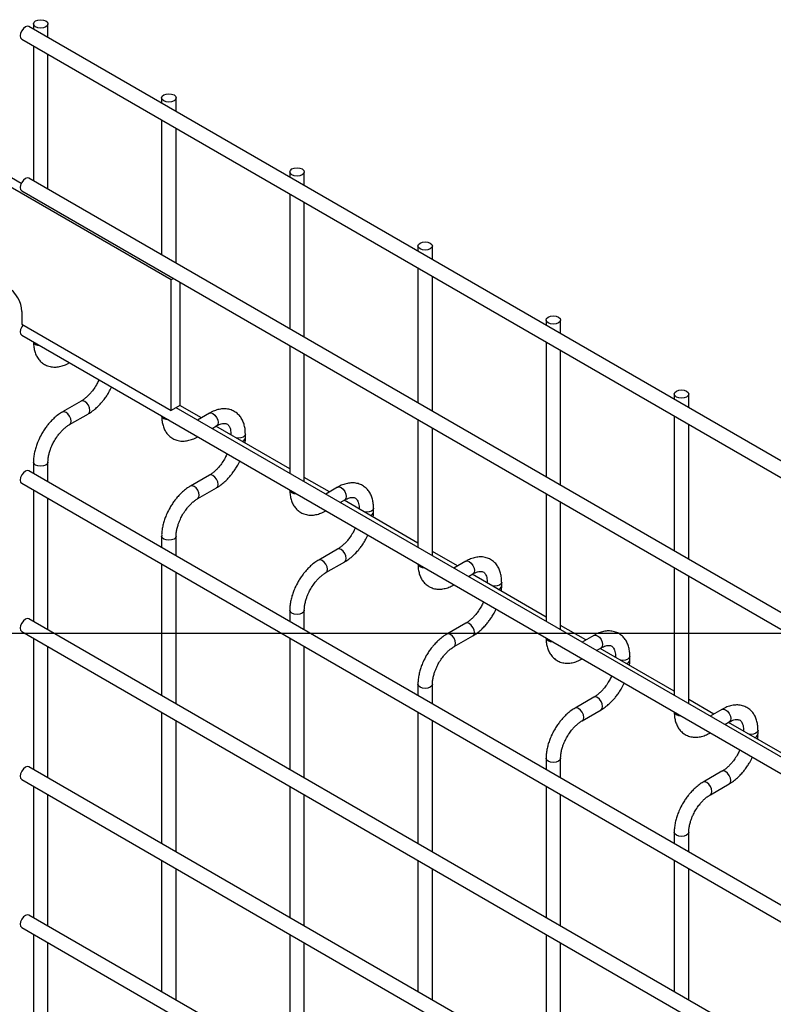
# Model space of a CAD drawing. Header units: inches. Extents: x 0.2 to 10.7, y 0.2 to 8.1.
# Tile 10 of 19: x 7.1 to 7.8, y 7.2 to 8.1. Entities that reach past the tile are written whole.
import ezdxf

# ---------------------------------------------------------------- set-up
doc = ezdxf.new("R2010")
doc.units = ezdxf.units.IN
doc.header["$MEASUREMENT"] = 0
doc.layers.add('TEXT', color=140, linetype='Continuous', lineweight=25)

msp = doc.modelspace()

# ---------------------------------------------------------------- linework, layer by layer
for p, q in [((10.51906, 6.15009), (7.10668, 8.12002)), ((7.11083, 8.12241), (7.11083, 8.11762)), ((7.12416, 8.10993), (7.12416, 8.12241)), ((7.10002, 8.10847), (10.5124, 6.13854)), ((7.11083, 8.10223), (7.11083, 7.97813)), ((7.12416, 7.97044), (7.12416, 8.09453)), ((7.22868, 8.05437), (7.22868, 8.04959)), ((7.24201, 8.04189), (7.24201, 8.05437)), ((7.22868, 8.0342), (7.22868, 7.9101)), ((7.24201, 7.9024), (7.24201, 8.0265)), ((7.06864, 7.99376), (7.0996, 7.97589)), ((7.23752, 7.88716), (7.06075, 7.98921)), ((10.51906, 6.0106), (7.10668, 7.98052)), ((7.34653, 7.98634), (7.34653, 7.98156)), ((7.35986, 7.97386), (7.35986, 7.98634)), ((7.10002, 7.96898), (10.5124, 5.99905)), ((7.34653, 7.96616), (7.34653, 7.84206)), ((7.35986, 7.83437), (7.35986, 7.95846)), ((7.46438, 7.91831), (7.46438, 7.91352)), ((7.47771, 7.90583), (7.47771, 7.91831)), ((7.46438, 7.89813), (7.46438, 7.77403)), ((7.47771, 7.76633), (7.47771, 7.89043)), ((7.23964, 7.88838), (7.23752, 7.88716)), ((7.23752, 7.76706), (7.23752, 7.88716)), ((7.24542, 7.88504), (7.24542, 7.77161)), ((7.10017, 7.85805), (7.10017, 7.84635)), ((7.10017, 7.84635), (7.23752, 7.76706)), ((7.58223, 7.85027), (7.58223, 7.84549)), ((7.59556, 7.83779), (7.59556, 7.85027)), ((7.10002, 7.83629), (10.5124, 5.86636)), ((7.34653, 7.82667), (7.34653, 7.70938)), ((7.58223, 7.83009), (7.58223, 7.706)), ((7.35986, 7.70168), (7.35986, 7.81897)), ((7.59556, 7.6983), (7.59556, 7.8224)), ((7.70008, 7.78224), (7.70008, 7.77745)), ((7.71341, 7.76976), (7.71341, 7.78224)), ((7.15473, 7.77576), (7.13741, 7.76575)), ((7.14407, 7.75421), (7.1614, 7.76421)), ((7.24542, 7.77161), (7.23752, 7.76706)), ((10.37519, 5.96097), (7.24207, 7.76968)), ((7.2652, 7.76034), (7.24542, 7.77176)), ((7.27258, 7.76461), (7.26172, 7.75834)), ((7.46438, 7.75863), (7.46438, 7.64134)), ((7.70008, 7.76206), (7.70008, 7.63796)), ((7.71341, 7.63027), (7.71341, 7.75436)), ((7.27505, 7.75064), (7.27925, 7.75306)), ((7.34653, 7.71339), (7.27853, 7.75265)), ((7.29237, 7.74548), (7.29237, 7.74466)), ((7.29258, 7.74454), (7.29237, 7.74547)), ((7.30571, 7.74201), (7.30571, 7.74548)), ((7.47771, 7.63365), (7.47771, 7.75094)), ((7.11083, 7.71972), (7.11083, 7.70935)), ((7.12416, 7.70166), (7.12416, 7.71972)), ((10.51906, 5.74182), (7.10668, 7.71175)), ((7.10002, 7.7002), (10.5124, 5.73027)), ((7.27258, 7.70772), (7.25526, 7.69772)), ((7.38305, 7.69231), (7.35986, 7.7057)), ((7.11083, 7.69396), (7.11083, 7.57326)), ((7.26192, 7.68617), (7.27925, 7.69617)), ((7.39043, 7.69657), (7.37957, 7.6903)), ((7.12416, 7.56557), (7.12416, 7.68626)), ((7.3929, 7.6826), (7.3971, 7.68503)), ((7.46438, 7.64536), (7.39638, 7.68461)), ((7.58223, 7.6906), (7.58223, 7.57331)), ((7.59556, 7.56561), (7.59556, 7.6829)), ((7.41023, 7.67744), (7.41023, 7.67662)), ((7.41043, 7.67651), (7.41023, 7.67744)), ((7.42356, 7.67397), (7.42356, 7.67744)), ((7.22868, 7.65168), (7.22868, 7.64132)), ((7.24201, 7.63362), (7.24201, 7.65168)), ((7.39043, 7.63969), (7.37311, 7.62969)), ((7.5009, 7.62428), (7.47771, 7.63766)), ((7.37977, 7.61814), (7.3971, 7.62814)), ((7.50828, 7.62854), (7.49742, 7.62227)), ((7.22868, 7.62592), (7.22868, 7.50523)), ((7.70008, 7.62257), (7.70008, 7.50527)), ((7.24201, 7.49753), (7.24201, 7.61823)), ((7.51075, 7.61457), (7.51495, 7.61699)), ((7.58223, 7.57733), (7.51423, 7.61658)), ((7.71341, 7.49758), (7.71341, 7.61487)), ((7.52808, 7.60941), (7.52808, 7.60859)), ((7.52828, 7.60847), (7.52808, 7.6094)), ((7.54141, 7.60594), (7.54141, 7.60941)), ((7.34653, 7.58365), (7.34653, 7.57329)), ((7.35986, 7.56559), (7.35986, 7.58365)), ((10.51906, 5.60573), (7.10668, 7.57566)), ((7.50828, 7.57165), (7.49096, 7.56165)), ((7.61875, 7.55624), (7.59556, 7.56963)), ((7.10002, 7.56411), (10.5124, 5.59418)), ((7.11083, 7.55787), (7.11083, 7.43717)), ((7.34653, 7.55789), (7.34653, 7.4372)), ((7.49762, 7.5501), (7.51495, 7.56011)), ((7.62613, 7.5605), (7.61527, 7.55423)), ((7.12416, 7.42948), (7.12416, 7.55017)), ((7.35986, 7.4295), (7.35986, 7.55019)), ((7.62861, 7.54654), (7.6328, 7.54896)), ((7.70008, 7.50929), (7.63209, 7.54855)), ((7.64593, 7.54138), (7.64593, 7.54055)), ((7.64613, 7.54044), (7.64593, 7.54137)), ((7.65926, 7.5379), (7.65926, 7.54138)), ((7.46438, 7.51561), (7.46438, 7.50525)), ((7.47771, 7.49756), (7.47771, 7.51561)), ((7.62613, 7.50362), (7.60881, 7.49362)), ((7.7366, 7.48821), (7.71341, 7.50159)), ((7.61548, 7.48207), (7.6328, 7.49207)), ((7.74398, 7.49247), (7.73312, 7.4862)), ((7.22868, 7.48983), (7.22868, 7.36914)), ((7.46438, 7.48986), (7.46438, 7.36916)), ((7.24201, 7.36144), (7.24201, 7.48214)), ((7.47771, 7.36147), (7.47771, 7.48216)), ((7.74646, 7.4785), (7.75065, 7.48092)), ((7.81793, 7.44126), (7.74994, 7.48051)), ((7.76378, 7.47334), (7.76378, 7.47252)), ((7.76398, 7.4724), (7.76378, 7.47334)), ((7.77711, 7.46987), (7.77711, 7.47334)), ((7.58223, 7.44758), (7.58223, 7.43722)), ((7.59556, 7.42952), (7.59556, 7.44758)), ((10.51906, 5.46964), (7.10668, 7.43957)), ((7.74398, 7.43559), (7.72666, 7.42558)), ((7.10002, 7.42802), (10.5124, 5.45809)), ((7.11083, 7.42178), (7.11083, 7.30108)), ((7.34653, 7.4218), (7.34653, 7.30111)), ((7.58223, 7.42182), (7.58223, 7.30113)), ((7.73333, 7.41404), (7.75065, 7.42404)), ((7.12416, 7.29339), (7.12416, 7.41408)), ((7.35986, 7.29341), (7.35986, 7.4141)), ((7.59556, 7.29343), (7.59556, 7.41413)), ((7.70008, 7.37955), (7.70008, 7.36918)), ((7.71341, 7.36149), (7.71341, 7.37955)), ((7.22868, 7.35374), (7.22868, 7.23305)), ((7.46438, 7.35377), (7.46438, 7.23307)), ((7.70008, 7.35379), (7.70008, 7.23309)), ((7.24201, 7.22535), (7.24201, 7.34605)), ((7.47771, 7.22538), (7.47771, 7.34607)), ((7.71341, 7.2254), (7.71341, 7.34609)), ((10.51906, 5.33355), (7.10668, 7.30348)), ((7.10002, 7.29193), (10.5124, 5.322)), ((7.11083, 7.28569), (7.11083, 7.16499)), ((7.34653, 7.28571), (7.34653, 7.16502)), ((7.58223, 7.28573), (7.58223, 7.16504)), ((7.12416, 7.1573), (7.12416, 7.27799)), ((7.35986, 7.15732), (7.35986, 7.27801)), ((7.59556, 7.15734), (7.59556, 7.27804))]:
    msp.add_line(p, q)
at = {"flags": 128}
for points in [[(7.12221, 8.12513), (7.12365, 8.12388), (7.12416, 8.12241), (7.12365, 8.12093), (7.12221, 8.11969), (7.12004, 8.11885), (7.11749, 8.11856), (7.11494, 8.11885), (7.11278, 8.11969), (7.11133, 8.12093), (7.11083, 8.12241), (7.11133, 8.12388), (7.11278, 8.12513), (7.11494, 8.12596), (7.11749, 8.12626), (7.12004, 8.12596), (7.12221, 8.12513)], [(7.10668, 8.12002), (7.10515, 8.12031), (7.10335, 8.11969), (7.10155, 8.11823), (7.10002, 8.11617), (7.09899, 8.11381), (7.09864, 8.11152), (7.09899, 8.10965), (7.10002, 8.10847), (7.10002, 8.10847)], [(7.24006, 8.05709), (7.2415, 8.05585), (7.24201, 8.05437), (7.2415, 8.0529), (7.24006, 8.05165), (7.23789, 8.05082), (7.23534, 8.05053), (7.23279, 8.05082), (7.23063, 8.05165), (7.22918, 8.0529), (7.22868, 8.05437), (7.22918, 8.05585), (7.23063, 8.05709), (7.23279, 8.05793), (7.23534, 8.05822), (7.23789, 8.05793), (7.24006, 8.05709)], [(7.35791, 7.98906), (7.35935, 7.98781), (7.35986, 7.98634), (7.35935, 7.98487), (7.35791, 7.98362), (7.35575, 7.98278), (7.35319, 7.98249), (7.35064, 7.98278), (7.34848, 7.98362), (7.34704, 7.98487), (7.34653, 7.98634), (7.34704, 7.98781), (7.34848, 7.98906), (7.35064, 7.9899), (7.35319, 7.99019), (7.35575, 7.9899), (7.35791, 7.98906)], [(7.10668, 7.98052), (7.10515, 7.98082), (7.10335, 7.98019), (7.10155, 7.97874), (7.10002, 7.97668), (7.09899, 7.97432), (7.09864, 7.97203), (7.09899, 7.97015), (7.10002, 7.96898), (7.10002, 7.96898)], [(7.47576, 7.92103), (7.4772, 7.91978), (7.47771, 7.91831), (7.4772, 7.91683), (7.47576, 7.91558), (7.4736, 7.91475), (7.47105, 7.91446), (7.46849, 7.91475), (7.46633, 7.91558), (7.46489, 7.91683), (7.46438, 7.91831), (7.46489, 7.91978), (7.46633, 7.92103), (7.46849, 7.92186), (7.47105, 7.92215), (7.4736, 7.92186), (7.47576, 7.92103)], [(7.59361, 7.85299), (7.59506, 7.85174), (7.59556, 7.85027), (7.59506, 7.8488), (7.59361, 7.84755), (7.59145, 7.84672), (7.5889, 7.84642), (7.58635, 7.84672), (7.58418, 7.84755), (7.58274, 7.8488), (7.58223, 7.85027), (7.58274, 7.85174), (7.58418, 7.85299), (7.58635, 7.85383), (7.5889, 7.85412), (7.59145, 7.85383), (7.59361, 7.85299)], [(7.10125, 7.84572), (7.10002, 7.84399), (7.09899, 7.84163), (7.09864, 7.83934), (7.09899, 7.83747), (7.10002, 7.83629), (7.10002, 7.83629)], [(7.11278, 7.82757), (7.11133, 7.82882), (7.11084, 7.83004)], [(7.11706, 7.82645), (7.11494, 7.82673), (7.11278, 7.82757)], [(7.71146, 7.78496), (7.71291, 7.78371), (7.71341, 7.78224), (7.71291, 7.78076), (7.71146, 7.77952), (7.7093, 7.77868), (7.70675, 7.77839), (7.7042, 7.77868), (7.70203, 7.77952), (7.70059, 7.78076), (7.70008, 7.78224), (7.70059, 7.78371), (7.70203, 7.78496), (7.7042, 7.78579), (7.70675, 7.78609), (7.7093, 7.78579), (7.71146, 7.78496)], [(7.16142, 7.76422), (7.16242, 7.76538), (7.16278, 7.76726), (7.16242, 7.76955), (7.1614, 7.77191), (7.15987, 7.77397), (7.15806, 7.77543), (7.15626, 7.77605), (7.15474, 7.77576)], [(7.14074, 7.76542), (7.13893, 7.76605), (7.1374, 7.76575), (7.13738, 7.76574)], [(7.14406, 7.7542), (7.14407, 7.75421), (7.14509, 7.75538), (7.14545, 7.75726), (7.14509, 7.75955), (7.14407, 7.76191), (7.14254, 7.76397), (7.14074, 7.76542)], [(7.27258, 7.76461), (7.27411, 7.7649), (7.27591, 7.76428)], [(7.27591, 7.76428), (7.27772, 7.76282), (7.27925, 7.76076), (7.28027, 7.7584), (7.28063, 7.75611), (7.28027, 7.75424), (7.27925, 7.75306), (7.27925, 7.75306)], [(7.23063, 7.75953), (7.22918, 7.76078), (7.22869, 7.76201)], [(7.23491, 7.75842), (7.23279, 7.7587), (7.23063, 7.75953)], [(7.30571, 7.74546), (7.3052, 7.744), (7.30376, 7.74276), (7.30159, 7.74192), (7.29904, 7.74163), (7.29742, 7.74174)], [(7.12416, 7.71973), (7.12416, 7.71972), (7.12365, 7.71824), (7.12221, 7.717), (7.12004, 7.71616), (7.11749, 7.71587), (7.11494, 7.71616), (7.11278, 7.717), (7.11133, 7.71824), (7.11083, 7.71972), (7.11083, 7.71974)], [(7.10668, 7.71175), (7.10515, 7.71204), (7.10335, 7.71142), (7.10155, 7.70996), (7.10002, 7.7079), (7.09899, 7.70554), (7.09864, 7.70325), (7.09899, 7.70137), (7.10002, 7.7002), (7.10002, 7.7002)], [(7.27927, 7.69619), (7.28027, 7.69735), (7.28063, 7.69923), (7.28027, 7.70152), (7.27925, 7.70387), (7.27772, 7.70594), (7.27591, 7.70739), (7.27411, 7.70802), (7.27259, 7.70773)], [(7.25859, 7.69739), (7.25679, 7.69802), (7.25526, 7.69772), (7.25524, 7.69771)], [(7.26191, 7.68617), (7.26192, 7.68617), (7.26294, 7.68735), (7.2633, 7.68923), (7.26294, 7.69152), (7.26192, 7.69387), (7.26039, 7.69593), (7.25859, 7.69739)], [(7.34848, 7.6915), (7.34704, 7.69275), (7.34654, 7.69397)], [(7.35276, 7.69038), (7.35064, 7.69067), (7.34848, 7.6915)], [(7.39043, 7.69657), (7.39196, 7.69687), (7.39376, 7.69624)], [(7.39376, 7.69624), (7.39557, 7.69479), (7.3971, 7.69272), (7.39812, 7.69037), (7.39848, 7.68808), (7.39812, 7.6862), (7.3971, 7.68503), (7.3971, 7.68503)], [(7.42356, 7.67743), (7.42305, 7.67597), (7.42161, 7.67472), (7.41944, 7.67389), (7.41689, 7.67359), (7.41527, 7.67371)], [(7.24201, 7.65169), (7.24201, 7.65168), (7.2415, 7.65021), (7.24006, 7.64896), (7.23789, 7.64813), (7.23534, 7.64783), (7.23279, 7.64813), (7.23063, 7.64896), (7.22918, 7.65021), (7.22868, 7.65168), (7.22868, 7.6517)], [(7.39712, 7.62815), (7.39812, 7.62932), (7.39848, 7.63119), (7.39812, 7.63348), (7.3971, 7.63584), (7.39557, 7.6379), (7.39376, 7.63936), (7.39196, 7.63998), (7.39044, 7.63969)], [(7.37644, 7.62936), (7.37464, 7.62998), (7.37311, 7.62969), (7.37309, 7.62967)], [(7.37976, 7.61813), (7.37977, 7.61814), (7.3808, 7.61932), (7.38115, 7.62119), (7.3808, 7.62348), (7.37977, 7.62584), (7.37824, 7.6279), (7.37644, 7.62936)], [(7.50828, 7.62854), (7.50981, 7.62884), (7.51162, 7.62821)], [(7.51162, 7.62821), (7.51342, 7.62675), (7.51495, 7.62469), (7.51597, 7.62233), (7.51633, 7.62004), (7.51597, 7.61817), (7.51495, 7.61699), (7.51495, 7.61699)], [(7.46633, 7.62347), (7.46489, 7.62472), (7.46439, 7.62594)], [(7.47061, 7.62235), (7.46849, 7.62263), (7.46633, 7.62347)], [(7.54141, 7.60939), (7.5409, 7.60794), (7.53946, 7.60669), (7.5373, 7.60585), (7.53474, 7.60556), (7.53312, 7.60568)], [(7.35986, 7.58366), (7.35986, 7.58365), (7.35935, 7.58218), (7.35791, 7.58093), (7.35575, 7.58009), (7.35319, 7.5798), (7.35064, 7.58009), (7.34848, 7.58093), (7.34704, 7.58218), (7.34653, 7.58365), (7.34653, 7.58367)], [(7.10668, 7.57566), (7.10515, 7.57595), (7.10335, 7.57533), (7.10155, 7.57387), (7.10002, 7.57181), (7.09899, 7.56945), (7.09864, 7.56716), (7.09899, 7.56528), (7.10002, 7.56411), (7.10002, 7.56411)], [(7.51497, 7.56012), (7.51597, 7.56128), (7.51633, 7.56316), (7.51597, 7.56545), (7.51495, 7.5678), (7.51342, 7.56987), (7.51162, 7.57132), (7.50981, 7.57195), (7.50829, 7.57166)], [(7.49429, 7.56132), (7.49249, 7.56195), (7.49096, 7.56165), (7.49094, 7.56164)], [(7.49761, 7.5501), (7.49762, 7.5501), (7.49865, 7.55128), (7.49901, 7.55316), (7.49865, 7.55545), (7.49762, 7.5578), (7.4961, 7.55987), (7.49429, 7.56132)], [(7.58418, 7.55543), (7.58274, 7.55668), (7.58224, 7.5579)], [(7.58846, 7.55431), (7.58635, 7.5546), (7.58418, 7.55543)], [(7.62613, 7.5605), (7.62766, 7.5608), (7.62947, 7.56017)], [(7.62947, 7.56017), (7.63127, 7.55872), (7.6328, 7.55666), (7.63382, 7.5543), (7.63418, 7.55201), (7.63382, 7.55013), (7.6328, 7.54896), (7.6328, 7.54896)], [(7.65926, 7.54136), (7.65875, 7.5399), (7.65731, 7.53865), (7.65515, 7.53782), (7.6526, 7.53753), (7.65097, 7.53764)], [(7.47771, 7.51563), (7.47771, 7.51561), (7.4772, 7.51414), (7.47576, 7.51289), (7.4736, 7.51206), (7.47105, 7.51177), (7.46849, 7.51206), (7.46633, 7.51289), (7.46489, 7.51414), (7.46438, 7.51561), (7.46438, 7.51564)], [(7.63282, 7.49208), (7.63382, 7.49325), (7.63418, 7.49512), (7.63382, 7.49741), (7.6328, 7.49977), (7.63127, 7.50183), (7.62947, 7.50329), (7.62766, 7.50392), (7.62614, 7.50363)], [(7.61214, 7.49329), (7.61034, 7.49392), (7.60881, 7.49362), (7.60879, 7.49361)], [(7.61546, 7.48206), (7.61548, 7.48207), (7.6165, 7.48325), (7.61686, 7.48512), (7.6165, 7.48741), (7.61548, 7.48977), (7.61395, 7.49183), (7.61214, 7.49329)], [(7.74398, 7.49247), (7.74551, 7.49277), (7.74732, 7.49214)], [(7.74732, 7.49214), (7.74912, 7.49068), (7.75065, 7.48862), (7.75167, 7.48627), (7.75203, 7.48398), (7.75167, 7.4821), (7.75065, 7.48092), (7.75065, 7.48092)], [(7.70203, 7.4874), (7.70059, 7.48865), (7.70009, 7.48987)], [(7.70632, 7.48628), (7.7042, 7.48656), (7.70203, 7.4874)], [(7.77711, 7.47332), (7.77661, 7.47187), (7.77516, 7.47062), (7.773, 7.46979), (7.77045, 7.46949), (7.76882, 7.46961)], [(7.59556, 7.44759), (7.59556, 7.44758), (7.59506, 7.44611), (7.59361, 7.44486), (7.59145, 7.44403), (7.5889, 7.44373), (7.58635, 7.44403), (7.58418, 7.44486), (7.58274, 7.44611), (7.58223, 7.44758), (7.58223, 7.4476)], [(7.10668, 7.43957), (7.10515, 7.43986), (7.10335, 7.43924), (7.10155, 7.43778), (7.10002, 7.43572), (7.09899, 7.43336), (7.09864, 7.43107), (7.09899, 7.42919), (7.10002, 7.42802), (7.10002, 7.42802)], [(7.75067, 7.42405), (7.75167, 7.42521), (7.75203, 7.42709), (7.75167, 7.42938), (7.75065, 7.43174), (7.74912, 7.4338), (7.74732, 7.43525), (7.74551, 7.43588), (7.744, 7.43559)], [(7.72999, 7.42525), (7.72819, 7.42588), (7.72666, 7.42558), (7.72664, 7.42557)], [(7.73331, 7.41403), (7.73333, 7.41404), (7.73435, 7.41521), (7.73471, 7.41709), (7.73435, 7.41938), (7.73333, 7.42174), (7.7318, 7.4238), (7.72999, 7.42525)], [(7.71341, 7.37956), (7.71341, 7.37955), (7.71291, 7.37807), (7.71146, 7.37683), (7.7093, 7.37599), (7.70675, 7.3757), (7.7042, 7.37599), (7.70203, 7.37683), (7.70059, 7.37807), (7.70008, 7.37955), (7.70008, 7.37957)], [(7.10668, 7.30348), (7.10515, 7.30377), (7.10335, 7.30315), (7.10155, 7.30169), (7.10002, 7.29963), (7.09899, 7.29727), (7.09864, 7.29498), (7.09899, 7.2931), (7.10002, 7.29193), (7.10002, 7.29193)]]:
    msp.add_lwpolyline(points, dxfattribs=at)
for centre, radius, start, end in [((7.07228, 7.85678), 0.02792, 2.60548, 57.39452), ((7.30162, 7.7428), 0.00417, 283.61486, 348.73138), ((7.41947, 7.67477), 0.00417, 283.61486, 348.73138), ((7.53732, 7.60674), 0.00417, 283.61486, 348.73138), ((7.65517, 7.5387), 0.00417, 283.61486, 348.73138), ((7.77302, 7.47067), 0.00417, 283.61486, 348.73138)]:
    msp.add_arc(centre, radius, start, end)
for points, knots in [([(7.11088, 7.83031), (7.11088, 7.82934), (7.11088, 7.82689), (7.11148, 7.8232), (7.11265, 7.81926), (7.11446, 7.81565), (7.11691, 7.81247), (7.12005, 7.80984), (7.1239, 7.80792), (7.1282, 7.80698), (7.13268, 7.80701), (7.1371, 7.80794), (7.14093, 7.80934), (7.14321, 7.81068), (7.14406, 7.81117)], [0, 0, 0, 0, 0.054697, 0.137511, 0.221311, 0.305727, 0.390838, 0.477724, 0.568752, 0.667443, 0.758472, 0.851633, 0.945048, 1, 1, 1, 1]), ([(7.16864, 7.79058), (7.16772, 7.78909), (7.16643, 7.78698), (7.16426, 7.78416), (7.16234, 7.78193), (7.15998, 7.77959), (7.15753, 7.77757), (7.15573, 7.77629), (7.15484, 7.77583), (7.15474, 7.77578)], [0, 0, 0, 0, 0.233946, 0.329093, 0.484887, 0.643376, 0.809607, 0.978684, 1, 1, 1, 1]), ([(7.17102, 7.7953), (7.17088, 7.79497), (7.1702, 7.79336), (7.16933, 7.79181), (7.16864, 7.79058)], [0, 0, 0, 0, 0.208039, 1, 1, 1, 1]), ([(7.16138, 7.76429), (7.162, 7.76463), (7.16398, 7.7657), (7.16709, 7.7681), (7.17057, 7.77123), (7.17345, 7.77435), (7.17596, 7.77745), (7.17815, 7.78056), (7.1805, 7.78429), (7.18183, 7.78703), (7.1826, 7.78862)], [0, 0, 0, 0, 0.071982, 0.230009, 0.376763, 0.510502, 0.614264, 0.732866, 0.84542, 1, 1, 1, 1]), ([(7.13742, 7.76567), (7.13685, 7.76537), (7.13491, 7.76432), (7.13183, 7.76196), (7.12831, 7.75882), (7.1254, 7.75569), (7.12288, 7.75258), (7.12063, 7.74945), (7.11923, 7.74713), (7.11853, 7.74596)], [0, 0, 0, 0, 0.077866, 0.264825, 0.439015, 0.599, 0.720998, 0.859308, 1, 1, 1, 1]), ([(7.30565, 7.74545), (7.30565, 7.74644), (7.30565, 7.7489), (7.30504, 7.75261), (7.30387, 7.75654), (7.30205, 7.76013), (7.29958, 7.7633), (7.29643, 7.76591), (7.29257, 7.76781), (7.28827, 7.76872), (7.28379, 7.76866), (7.27937, 7.7677), (7.2756, 7.76631), (7.27338, 7.76499), (7.27259, 7.76452)], [0, 0, 0, 0, 0.055891, 0.138867, 0.222826, 0.307399, 0.392678, 0.479776, 0.571102, 0.670205, 0.761479, 0.854858, 0.948417, 1, 1, 1, 1]), ([(7.22873, 7.76228), (7.22873, 7.76131), (7.22873, 7.75886), (7.22933, 7.75516), (7.2305, 7.75122), (7.23231, 7.74762), (7.23476, 7.74443), (7.2379, 7.7418), (7.24176, 7.73988), (7.24605, 7.73894), (7.25053, 7.73898), (7.25496, 7.7399), (7.25878, 7.7413), (7.26107, 7.74264), (7.26191, 7.74314)], [0, 0, 0, 0, 0.054697, 0.137511, 0.221311, 0.305727, 0.390838, 0.477724, 0.568752, 0.667443, 0.758472, 0.851633, 0.945048, 1, 1, 1, 1]), ([(7.27924, 7.75304), (7.27995, 7.75343), (7.28148, 7.75427), (7.28362, 7.75499), (7.28559, 7.75535), (7.28725, 7.75531), (7.28863, 7.75492), (7.28971, 7.75422), (7.29076, 7.75292), (7.29163, 7.75111), (7.29218, 7.74864), (7.29244, 7.7467), (7.29237, 7.74553), (7.29237, 7.74547)], [0, 0, 0, 0, 0.076686, 0.165037, 0.254932, 0.348995, 0.454249, 0.590794, 0.696654, 0.797635, 0.896956, 0.995312, 1, 1, 1, 1]), ([(7.11853, 7.74596), (7.1175, 7.74407), (7.11606, 7.74141), (7.11436, 7.73734), (7.1131, 7.73385), (7.11196, 7.72971), (7.11118, 7.72544), (7.1108, 7.72207), (7.11087, 7.72021), (7.11088, 7.71974)], [0, 0, 0, 0, 0.221268, 0.311483, 0.460164, 0.612945, 0.775445, 0.943585, 1, 1, 1, 1]), ([(7.13007, 7.73929), (7.131, 7.74079), (7.1323, 7.7429), (7.13447, 7.74574), (7.1364, 7.74798), (7.13876, 7.75033), (7.14123, 7.75236), (7.14304, 7.75365), (7.14395, 7.75412), (7.14406, 7.75418)], [0, 0, 0, 0, 0.233338, 0.328238, 0.483641, 0.641755, 0.807615, 0.976339, 1, 1, 1, 1]), ([(7.12418, 7.71973), (7.1242, 7.72072), (7.12425, 7.72276), (7.12485, 7.72622), (7.12574, 7.72956), (7.12684, 7.73265), (7.12818, 7.73582), (7.12938, 7.73802), (7.13007, 7.73929)], [0, 0, 0, 0, 0.171377, 0.354378, 0.535542, 0.668658, 0.807018, 1, 1, 1, 1]), ([(7.30538, 7.73715), (7.30552, 7.73833), (7.30573, 7.73998), (7.30567, 7.74154), (7.30565, 7.74198)], [0, 0, 0, 0, 0.714053, 1, 1, 1, 1]), ([(7.28887, 7.72727), (7.28873, 7.72693), (7.28805, 7.72533), (7.28718, 7.72378), (7.2865, 7.72255)], [0, 0, 0, 0, 0.2080389, 1, 1, 1, 1]), ([(7.2865, 7.72255), (7.28557, 7.72105), (7.28428, 7.71895), (7.28211, 7.71612), (7.28019, 7.71389), (7.27783, 7.71155), (7.27538, 7.70954), (7.27358, 7.70825), (7.27269, 7.7078), (7.27259, 7.70775)], [0, 0, 0, 0, 0.233946, 0.329093, 0.484887, 0.643376, 0.809607, 0.978684, 1, 1, 1, 1]), ([(7.27923, 7.69626), (7.27985, 7.69659), (7.28183, 7.69767), (7.28494, 7.70007), (7.28842, 7.7032), (7.2913, 7.70631), (7.29381, 7.70942), (7.29601, 7.71252), (7.29835, 7.71626), (7.29968, 7.719), (7.30045, 7.72058)], [0, 0, 0, 0, 0.071982, 0.230009, 0.376763, 0.510502, 0.614264, 0.732866, 0.84542, 1, 1, 1, 1]), ([(7.42351, 7.67742), (7.4235, 7.67841), (7.4235, 7.68087), (7.42289, 7.68458), (7.42172, 7.6885), (7.4199, 7.6921), (7.41744, 7.69526), (7.41428, 7.69787), (7.41042, 7.69977), (7.40612, 7.70069), (7.40164, 7.70062), (7.39722, 7.69967), (7.39345, 7.69828), (7.39123, 7.69696), (7.39044, 7.69649)], [0, 0, 0, 0, 0.055891, 0.138867, 0.222826, 0.307399, 0.392678, 0.479776, 0.571102, 0.670205, 0.761479, 0.854858, 0.948417, 1, 1, 1, 1]), ([(7.25527, 7.69764), (7.2547, 7.69733), (7.25276, 7.69629), (7.24968, 7.69393), (7.24616, 7.69079), (7.24325, 7.68766), (7.24073, 7.68455), (7.23848, 7.68141), (7.23708, 7.67909), (7.23638, 7.67793)], [0, 0, 0, 0, 0.077866, 0.264825, 0.439015, 0.599, 0.720998, 0.859308, 1, 1, 1, 1]), ([(7.34658, 7.69424), (7.34658, 7.69327), (7.34658, 7.69083), (7.34718, 7.68713), (7.34835, 7.68319), (7.35016, 7.67958), (7.35261, 7.6764), (7.35575, 7.67377), (7.35961, 7.67185), (7.3639, 7.67091), (7.36838, 7.67094), (7.37281, 7.67187), (7.37664, 7.67327), (7.37892, 7.67461), (7.37976, 7.67511)], [0, 0, 0, 0, 0.054697, 0.137511, 0.221311, 0.305727, 0.390838, 0.477724, 0.568752, 0.667443, 0.758472, 0.851633, 0.945048, 1, 1, 1, 1]), ([(7.24792, 7.67126), (7.24885, 7.67276), (7.25015, 7.67487), (7.25232, 7.6777), (7.25425, 7.67994), (7.25661, 7.68229), (7.25908, 7.68432), (7.26089, 7.68562), (7.2618, 7.68609), (7.26191, 7.68614)], [0, 0, 0, 0, 0.233338, 0.328238, 0.483641, 0.641755, 0.807615, 0.976339, 1, 1, 1, 1]), ([(7.39709, 7.685), (7.3978, 7.68539), (7.39934, 7.68623), (7.40147, 7.68696), (7.40345, 7.68732), (7.4051, 7.68728), (7.40648, 7.68688), (7.40756, 7.68618), (7.40861, 7.68489), (7.40948, 7.68308), (7.41003, 7.68061), (7.41029, 7.67867), (7.41022, 7.67749), (7.41022, 7.67744)], [0, 0, 0, 0, 0.076686, 0.165037, 0.254932, 0.348995, 0.454249, 0.590794, 0.696654, 0.797635, 0.896956, 0.995312, 1, 1, 1, 1]), ([(7.23638, 7.67793), (7.23535, 7.67604), (7.23392, 7.67338), (7.23221, 7.66931), (7.23096, 7.66582), (7.22981, 7.66167), (7.22903, 7.65741), (7.22865, 7.65403), (7.22872, 7.65217), (7.22873, 7.65171)], [0, 0, 0, 0, 0.221268, 0.311483, 0.460164, 0.612945, 0.775445, 0.943585, 1, 1, 1, 1]), ([(7.42323, 7.66912), (7.42337, 7.67029), (7.42358, 7.67194), (7.42352, 7.6735), (7.42351, 7.67395)], [0, 0, 0, 0, 0.714053, 1, 1, 1, 1]), ([(7.24203, 7.6517), (7.24205, 7.65268), (7.24211, 7.65472), (7.2427, 7.65819), (7.24359, 7.66153), (7.24469, 7.66461), (7.24603, 7.66779), (7.24723, 7.66998), (7.24792, 7.67126)], [0, 0, 0, 0, 0.171377, 0.354378, 0.535542, 0.668658, 0.807018, 1, 1, 1, 1]), ([(7.40672, 7.65923), (7.40658, 7.6589), (7.4059, 7.6573), (7.40503, 7.65574), (7.40435, 7.65451)], [0, 0, 0, 0, 0.2080389, 1, 1, 1, 1]), ([(7.40435, 7.65451), (7.40342, 7.65302), (7.40213, 7.65091), (7.39996, 7.64809), (7.39804, 7.64586), (7.39568, 7.64352), (7.39323, 7.6415), (7.39143, 7.64022), (7.39054, 7.63976), (7.39044, 7.63971)], [0, 0, 0, 0, 0.233946, 0.329093, 0.484887, 0.643376, 0.809607, 0.978684, 1, 1, 1, 1]), ([(7.39709, 7.62822), (7.3977, 7.62856), (7.39968, 7.62963), (7.40279, 7.63203), (7.40628, 7.63517), (7.40915, 7.63828), (7.41166, 7.64139), (7.41386, 7.64449), (7.4162, 7.64823), (7.41753, 7.65096), (7.4183, 7.65255)], [0, 0, 0, 0, 0.071982, 0.230009, 0.376763, 0.510502, 0.614264, 0.732866, 0.84542, 1, 1, 1, 1]), ([(7.37312, 7.6296), (7.37255, 7.6293), (7.37062, 7.62826), (7.36753, 7.6259), (7.36401, 7.62275), (7.3611, 7.61963), (7.35859, 7.61652), (7.35633, 7.61338), (7.35493, 7.61106), (7.35423, 7.60989)], [0, 0, 0, 0, 0.077866, 0.264825, 0.439015, 0.599, 0.720998, 0.859308, 1, 1, 1, 1]), ([(7.54136, 7.60939), (7.54136, 7.61038), (7.54135, 7.61284), (7.54075, 7.61654), (7.53957, 7.62047), (7.53775, 7.62406), (7.53529, 7.62723), (7.53214, 7.62984), (7.52827, 7.63174), (7.52397, 7.63265), (7.51949, 7.63259), (7.51507, 7.63163), (7.5113, 7.63024), (7.50908, 7.62892), (7.50829, 7.62846)], [0, 0, 0, 0, 0.055891, 0.138867, 0.222826, 0.307399, 0.392678, 0.479776, 0.571102, 0.670205, 0.761479, 0.854858, 0.948417, 1, 1, 1, 1]), ([(7.46443, 7.62621), (7.46443, 7.62524), (7.46443, 7.62279), (7.46503, 7.61909), (7.4662, 7.61516), (7.46801, 7.61155), (7.47046, 7.60837), (7.4736, 7.60574), (7.47746, 7.60382), (7.48175, 7.60287), (7.48623, 7.60291), (7.49066, 7.60384), (7.49449, 7.60523), (7.49677, 7.60658), (7.49761, 7.60707)], [0, 0, 0, 0, 0.054697, 0.137511, 0.221311, 0.305727, 0.390838, 0.477724, 0.568752, 0.667443, 0.758472, 0.851633, 0.945048, 1, 1, 1, 1]), ([(7.51494, 7.61697), (7.51566, 7.61736), (7.51719, 7.6182), (7.51932, 7.61892), (7.5213, 7.61928), (7.52295, 7.61924), (7.52433, 7.61885), (7.52541, 7.61815), (7.52646, 7.61686), (7.52733, 7.61504), (7.52788, 7.61257), (7.52814, 7.61063), (7.52807, 7.60946), (7.52807, 7.6094)], [0, 0, 0, 0, 0.076686, 0.165037, 0.254932, 0.348995, 0.454249, 0.590794, 0.696654, 0.797635, 0.896956, 0.995312, 1, 1, 1, 1]), ([(7.35423, 7.60989), (7.35321, 7.608), (7.35177, 7.60534), (7.35006, 7.60128), (7.34881, 7.59778), (7.34766, 7.59364), (7.34688, 7.58937), (7.34651, 7.586), (7.34657, 7.58414), (7.34658, 7.58367)], [0, 0, 0, 0, 0.221268, 0.311483, 0.460164, 0.612945, 0.775445, 0.943585, 1, 1, 1, 1]), ([(7.36578, 7.60323), (7.3667, 7.60473), (7.368, 7.60684), (7.37018, 7.60967), (7.3721, 7.61191), (7.37446, 7.61426), (7.37693, 7.61629), (7.37874, 7.61759), (7.37965, 7.61805), (7.37976, 7.61811)], [0, 0, 0, 0, 0.233338, 0.328238, 0.483641, 0.641755, 0.807615, 0.976339, 1, 1, 1, 1]), ([(7.35988, 7.58366), (7.3599, 7.58465), (7.35996, 7.58669), (7.36055, 7.59015), (7.36144, 7.59349), (7.36254, 7.59658), (7.36388, 7.59975), (7.36508, 7.60195), (7.36578, 7.60323)], [0, 0, 0, 0, 0.171377, 0.354378, 0.535542, 0.668658, 0.807018, 1, 1, 1, 1]), ([(7.54108, 7.60108), (7.54123, 7.60226), (7.54143, 7.60391), (7.54137, 7.60547), (7.54136, 7.60592)], [0, 0, 0, 0, 0.714053, 1, 1, 1, 1]), ([(7.5222, 7.58648), (7.52128, 7.58498), (7.51998, 7.58288), (7.51781, 7.58006), (7.51589, 7.57783), (7.51354, 7.57549), (7.51108, 7.57347), (7.50929, 7.57219), (7.50839, 7.57173), (7.50829, 7.57168)], [0, 0, 0, 0, 0.233946, 0.329093, 0.484887, 0.643376, 0.809607, 0.978684, 1, 1, 1, 1]), ([(7.51494, 7.56019), (7.51556, 7.56053), (7.51753, 7.5616), (7.52064, 7.564), (7.52413, 7.56713), (7.527, 7.57024), (7.52951, 7.57335), (7.53171, 7.57646), (7.53405, 7.58019), (7.53538, 7.58293), (7.53615, 7.58451)], [0, 0, 0, 0, 0.071982, 0.230009, 0.376763, 0.510502, 0.614264, 0.732866, 0.84542, 1, 1, 1, 1]), ([(7.52457, 7.5912), (7.52443, 7.59087), (7.52376, 7.58926), (7.52289, 7.58771), (7.5222, 7.58648)], [0, 0, 0, 0, 0.208039, 1, 1, 1, 1]), ([(7.65921, 7.54135), (7.65921, 7.54234), (7.6592, 7.5448), (7.6586, 7.54851), (7.65742, 7.55243), (7.6556, 7.55603), (7.65314, 7.55919), (7.64999, 7.5618), (7.64612, 7.5637), (7.64182, 7.56462), (7.63734, 7.56456), (7.63292, 7.5636), (7.62916, 7.56221), (7.62693, 7.56089), (7.62615, 7.56042)], [0, 0, 0, 0, 0.055891, 0.138867, 0.222826, 0.307399, 0.392678, 0.479776, 0.571102, 0.670205, 0.761479, 0.854858, 0.948417, 1, 1, 1, 1]), ([(7.49097, 7.56157), (7.4904, 7.56126), (7.48847, 7.56022), (7.48538, 7.55786), (7.48186, 7.55472), (7.47895, 7.55159), (7.47644, 7.54848), (7.47418, 7.54534), (7.47278, 7.54303), (7.47208, 7.54186)], [0, 0, 0, 0, 0.077866, 0.264825, 0.439015, 0.599, 0.720998, 0.859308, 1, 1, 1, 1]), ([(7.58228, 7.55818), (7.58228, 7.5572), (7.58228, 7.55476), (7.58288, 7.55106), (7.58405, 7.54712), (7.58586, 7.54351), (7.58831, 7.54033), (7.59146, 7.5377), (7.59531, 7.53578), (7.5996, 7.53484), (7.60408, 7.53487), (7.60851, 7.5358), (7.61234, 7.5372), (7.61462, 7.53854), (7.61546, 7.53904)], [0, 0, 0, 0, 0.054697, 0.137511, 0.221311, 0.305727, 0.390838, 0.477724, 0.568752, 0.667443, 0.758472, 0.851633, 0.945048, 1, 1, 1, 1]), ([(7.48363, 7.53519), (7.48455, 7.53669), (7.48585, 7.5388), (7.48803, 7.54164), (7.48995, 7.54388), (7.49231, 7.54623), (7.49478, 7.54825), (7.49659, 7.54955), (7.4975, 7.55002), (7.49762, 7.55008)], [0, 0, 0, 0, 0.233338, 0.328238, 0.483641, 0.641755, 0.807615, 0.976339, 1, 1, 1, 1]), ([(7.63279, 7.54893), (7.63351, 7.54932), (7.63504, 7.55016), (7.63718, 7.55089), (7.63915, 7.55125), (7.6408, 7.55121), (7.64218, 7.55082), (7.64326, 7.55012), (7.64431, 7.54882), (7.64518, 7.54701), (7.64574, 7.54454), (7.64599, 7.5426), (7.64592, 7.54142), (7.64592, 7.54137)], [0, 0, 0, 0, 0.076686, 0.165037, 0.254932, 0.348995, 0.454249, 0.590794, 0.696654, 0.797635, 0.896956, 0.995312, 1, 1, 1, 1]), ([(7.47208, 7.54186), (7.47106, 7.53997), (7.46962, 7.53731), (7.46791, 7.53324), (7.46666, 7.52975), (7.46551, 7.5256), (7.46474, 7.52134), (7.46436, 7.51796), (7.46442, 7.5161), (7.46443, 7.51564)], [0, 0, 0, 0, 0.221268, 0.311483, 0.460164, 0.612945, 0.775445, 0.943585, 1, 1, 1, 1]), ([(7.65893, 7.53305), (7.65908, 7.53423), (7.65928, 7.53588), (7.65922, 7.53744), (7.65921, 7.53788)], [0, 0, 0, 0, 0.714053, 1, 1, 1, 1]), ([(7.47773, 7.51563), (7.47776, 7.51661), (7.47781, 7.51865), (7.4784, 7.52212), (7.47929, 7.52546), (7.48039, 7.52855), (7.48173, 7.53172), (7.48293, 7.53391), (7.48363, 7.53519)], [0, 0, 0, 0, 0.171377, 0.354378, 0.535542, 0.668658, 0.807018, 1, 1, 1, 1]), ([(7.64242, 7.52316), (7.64228, 7.52283), (7.64161, 7.52123), (7.64074, 7.51967), (7.64005, 7.51844)], [0, 0, 0, 0, 0.2080389, 1, 1, 1, 1]), ([(7.64005, 7.51844), (7.63913, 7.51695), (7.63783, 7.51485), (7.63566, 7.51202), (7.63374, 7.50979), (7.63139, 7.50745), (7.62893, 7.50544), (7.62714, 7.50415), (7.62624, 7.5037), (7.62614, 7.50364)], [0, 0, 0, 0, 0.233946, 0.329093, 0.484887, 0.643376, 0.809607, 0.978684, 1, 1, 1, 1]), ([(7.63279, 7.49216), (7.63341, 7.49249), (7.63538, 7.49357), (7.6385, 7.49596), (7.64198, 7.4991), (7.64486, 7.50221), (7.64737, 7.50532), (7.64956, 7.50842), (7.6519, 7.51216), (7.65323, 7.5149), (7.654, 7.51648)], [0, 0, 0, 0, 0.071982, 0.230009, 0.376763, 0.510502, 0.614264, 0.732866, 0.84542, 1, 1, 1, 1]), ([(7.60882, 7.49354), (7.60825, 7.49323), (7.60632, 7.49219), (7.60324, 7.48983), (7.59971, 7.48668), (7.59681, 7.48356), (7.59429, 7.48045), (7.59203, 7.47731), (7.59063, 7.47499), (7.58993, 7.47382)], [0, 0, 0, 0, 0.077866, 0.264825, 0.439015, 0.599, 0.720998, 0.859308, 1, 1, 1, 1]), ([(7.77706, 7.47332), (7.77706, 7.47431), (7.77705, 7.47677), (7.77645, 7.48047), (7.77527, 7.4844), (7.77345, 7.48799), (7.77099, 7.49116), (7.76784, 7.49377), (7.76397, 7.49567), (7.75967, 7.49658), (7.75519, 7.49652), (7.75077, 7.49557), (7.74701, 7.49417), (7.74479, 7.49286), (7.744, 7.49239)], [0, 0, 0, 0, 0.055891, 0.138867, 0.222826, 0.307399, 0.392678, 0.479776, 0.571102, 0.670205, 0.761479, 0.854858, 0.948417, 1, 1, 1, 1]), ([(7.70014, 7.49014), (7.70014, 7.48917), (7.70014, 7.48672), (7.70073, 7.48303), (7.7019, 7.47909), (7.70371, 7.47548), (7.70617, 7.4723), (7.70931, 7.46967), (7.71316, 7.46775), (7.71745, 7.46681), (7.72194, 7.46684), (7.72636, 7.46777), (7.73019, 7.46917), (7.73247, 7.47051), (7.73332, 7.471)], [0, 0, 0, 0, 0.054697, 0.137511, 0.221311, 0.305727, 0.390838, 0.477724, 0.568752, 0.667443, 0.758472, 0.851633, 0.945048, 1, 1, 1, 1]), ([(7.75065, 7.4809), (7.75136, 7.48129), (7.75289, 7.48213), (7.75503, 7.48286), (7.757, 7.48322), (7.75865, 7.48317), (7.76004, 7.48278), (7.76111, 7.48208), (7.76216, 7.48079), (7.76303, 7.47897), (7.76359, 7.47651), (7.76384, 7.47456), (7.76377, 7.47339), (7.76377, 7.47334)], [0, 0, 0, 0, 0.076686, 0.165037, 0.254932, 0.348995, 0.454249, 0.590794, 0.696654, 0.797635, 0.896956, 0.995312, 1, 1, 1, 1]), ([(7.58993, 7.47382), (7.58891, 7.47193), (7.58747, 7.46927), (7.58576, 7.46521), (7.58451, 7.46172), (7.58336, 7.45757), (7.58259, 7.4533), (7.58221, 7.44993), (7.58227, 7.44807), (7.58228, 7.4476)], [0, 0, 0, 0, 0.221268, 0.311483, 0.460164, 0.612945, 0.775445, 0.943585, 1, 1, 1, 1]), ([(7.60148, 7.46716), (7.6024, 7.46866), (7.6037, 7.47077), (7.60588, 7.4736), (7.6078, 7.47584), (7.61017, 7.47819), (7.61263, 7.48022), (7.61444, 7.48152), (7.61535, 7.48199), (7.61547, 7.48204)], [0, 0, 0, 0, 0.233338, 0.328238, 0.483641, 0.641755, 0.807615, 0.976339, 1, 1, 1, 1]), ([(7.59558, 7.44759), (7.59561, 7.44858), (7.59566, 7.45062), (7.59625, 7.45408), (7.59714, 7.45742), (7.59824, 7.46051), (7.59958, 7.46368), (7.60078, 7.46588), (7.60148, 7.46716)], [0, 0, 0, 0, 0.171377, 0.354378, 0.535542, 0.668658, 0.807018, 1, 1, 1, 1]), ([(7.77678, 7.46501), (7.77693, 7.46619), (7.77714, 7.46784), (7.77708, 7.4694), (7.77706, 7.46985)], [0, 0, 0, 0, 0.714053, 1, 1, 1, 1]), ([(7.7579, 7.45041), (7.75698, 7.44892), (7.75568, 7.44681), (7.75351, 7.44399), (7.75159, 7.44176), (7.74924, 7.43942), (7.74678, 7.4374), (7.74499, 7.43612), (7.74409, 7.43566), (7.74399, 7.43561)], [0, 0, 0, 0, 0.233946, 0.329093, 0.484887, 0.643376, 0.809607, 0.978684, 1, 1, 1, 1]), ([(7.75064, 7.42412), (7.75126, 7.42446), (7.75324, 7.42553), (7.75635, 7.42793), (7.75983, 7.43106), (7.76271, 7.43418), (7.76522, 7.43728), (7.76741, 7.44039), (7.76975, 7.44412), (7.77108, 7.44686), (7.77185, 7.44845)], [0, 0, 0, 0, 0.071982, 0.230009, 0.376763, 0.510502, 0.614264, 0.732866, 0.84542, 1, 1, 1, 1]), ([(7.76027, 7.45513), (7.76013, 7.4548), (7.75946, 7.45319), (7.75859, 7.45164), (7.7579, 7.45041)], [0, 0, 0, 0, 0.2080389, 1, 1, 1, 1]), ([(7.72667, 7.4255), (7.7261, 7.4252), (7.72417, 7.42415), (7.72109, 7.42179), (7.71757, 7.41865), (7.71466, 7.41552), (7.71214, 7.41241), (7.70988, 7.40928), (7.70849, 7.40696), (7.70778, 7.40579)], [0, 0, 0, 0, 0.077866, 0.264825, 0.439015, 0.599, 0.720998, 0.859308, 1, 1, 1, 1]), ([(7.71933, 7.39912), (7.72025, 7.40062), (7.72155, 7.40273), (7.72373, 7.40557), (7.72565, 7.40781), (7.72802, 7.41016), (7.73048, 7.41219), (7.7323, 7.41348), (7.73321, 7.41395), (7.73332, 7.41401)], [0, 0, 0, 0, 0.233338, 0.328238, 0.483641, 0.641755, 0.807615, 0.976339, 1, 1, 1, 1]), ([(7.70778, 7.40579), (7.70676, 7.4039), (7.70532, 7.40124), (7.70361, 7.39717), (7.70236, 7.39368), (7.70121, 7.38954), (7.70044, 7.38527), (7.70006, 7.3819), (7.70012, 7.38004), (7.70014, 7.37957)], [0, 0, 0, 0, 0.221268, 0.311483, 0.460164, 0.612945, 0.775445, 0.943585, 1, 1, 1, 1]), ([(7.71343, 7.37956), (7.71346, 7.38055), (7.71351, 7.38259), (7.71411, 7.38605), (7.715, 7.38939), (7.71609, 7.39248), (7.71744, 7.39565), (7.71863, 7.39785), (7.71933, 7.39912)], [0, 0, 0, 0, 0.171377, 0.354378, 0.535542, 0.668658, 0.807018, 1, 1, 1, 1])]:
    msp.add_open_spline(points, degree=3, knots=knots)
at = {"layer": 'TEXT'}
msp.add_line((0.22917, 7.5625), (9.85417, 7.5625), dxfattribs=at)

doc.saveas('drawing.dxf')
